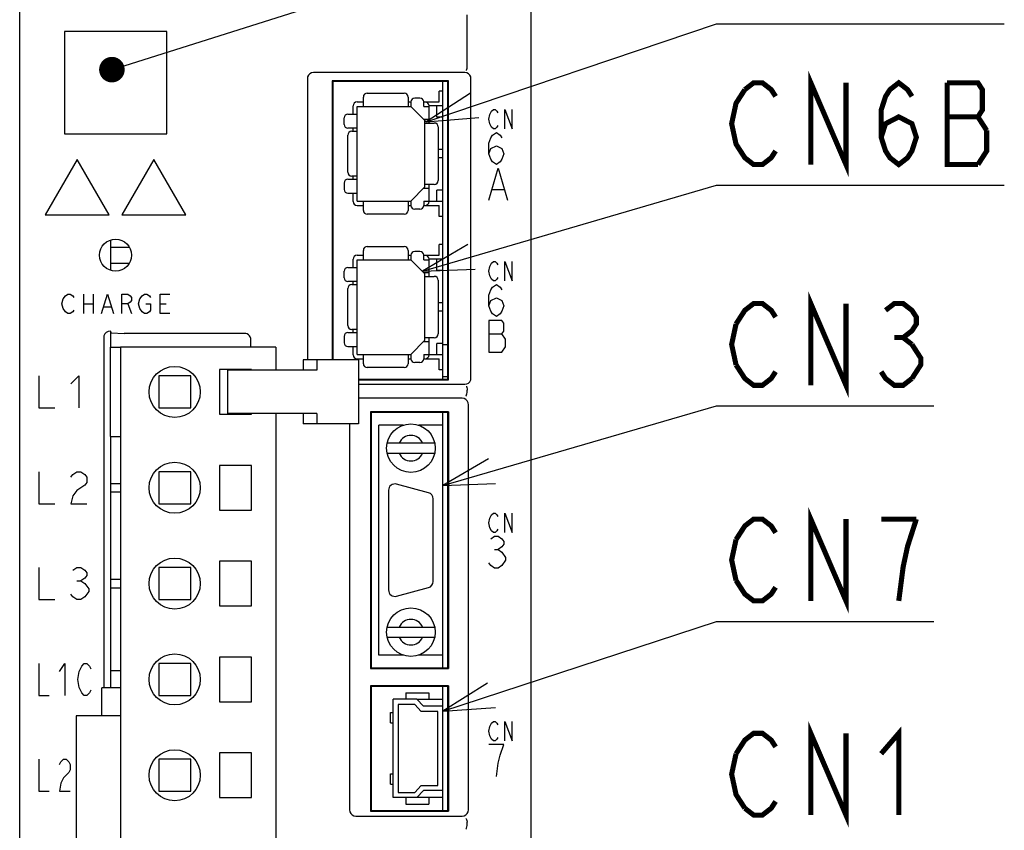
# Model space of a CAD drawing. Extents: x 78 to 816, y 33 to 540.
# Tile 7 of 21: x 420 to 497, y 355 to 419. Entities that reach past the tile are written whole.
import ezdxf

# ---------------------------------------------------------------- set-up
doc = ezdxf.new("R2010")
doc.units = 0
doc.header["$LTSCALE"] = 46.2
doc.layers.get('0').update_dxf_attribs({"linetype": 'CONTINUOUS'})
for name, color, linetype in [('ALL_AXIS', 7, 'CONTINUOUS'), ('ALL_CURVE', 7, 'CONTINUOUS'), ('ALL_FEATURES', 7, 'CONTINUOUS'), ('ALL_NOTE', 7, 'CONTINUOUS')]:
    doc.layers.add(name, color=color, linetype=linetype)

msp = doc.modelspace()

# ---------------------------------------------------------------- linework, layer by layer
at = {"color": 7, "linetype": 'CONTINUOUS'}
for p, q in [((427.1, 401.676), (427.1, 399.324)), ((427.1, 401.135), (428.575, 401.135)), ((427.1, 399.865), (428.575, 399.865)), ((427.1, 394.545), (427.1, 393.3)), ((427.1, 386.3), (427.1, 368)), ((451.077, 365.75), (453.1, 365.75)), ((453.1, 358.05), (451.077, 358.05))]:
    msp.add_line(p, q, dxfattribs=at)
at = {"layer": 'ALL_AXIS', "color": 7, "linetype": 'CONTINUOUS'}
for p, q in [((453.1, 390.8), (453.1, 414.1)), ((453.1, 413.35), (452.8, 413.35)), ((453.1, 403.54), (452.8, 403.54)), ((453.1, 401.35), (452.8, 401.35)), ((427.875, 393.3), (427.875, 311.3)), ((440.025, 393.3), (427.875, 393.3)), ((440.025, 393.3), (440.025, 391.5)), ((453.1, 393.5), (453.5, 393.5)), ((435.625, 391.55), (435.625, 388.05)), ((438.125, 391.55), (435.625, 391.55)), ((436.243, 391.5), (436.243, 388.1)), ((442.98, 391.5), (436.243, 391.5)), ((438.125, 391.5), (438.125, 391.55)), ((453.1, 391.54), (452.8, 391.54)), ((430.875, 391.05), (430.875, 388.55)), ((433.375, 391.05), (430.875, 391.05)), ((433.375, 388.55), (433.375, 391.05)), ((453.1, 391), (453.5, 391)), ((430.875, 388.55), (433.375, 388.55)), ((453.1, 368.2), (453.1, 388.2)), ((435.625, 388.05), (438.125, 388.05)), ((442.98, 388.1), (436.243, 388.1)), ((438.125, 388.05), (438.125, 388.1)), ((440.025, 388.1), (440.025, 311.3)), ((449.992, 387.2), (448.1, 387.2)), ((453.1, 387.2), (451.208, 387.2)), ((435.625, 384.05), (435.625, 380.55)), ((438.125, 384.05), (435.625, 384.05)), ((438.125, 380.55), (438.125, 384.05)), ((448.85, 382.1), (448.85, 374.3)), ((451.979, 381.913), (449.479, 382.583)), ((452.35, 374.97), (452.35, 381.43)), ((435.625, 380.55), (438.125, 380.55)), ((435.625, 376.55), (435.625, 373.05)), ((438.125, 376.55), (435.625, 376.55)), ((438.125, 373.05), (438.125, 376.55)), ((449.479, 373.817), (451.979, 374.487)), ((435.625, 373.05), (438.125, 373.05)), ((435.625, 369.05), (435.625, 365.55)), ((438.125, 369.05), (435.625, 369.05)), ((438.125, 365.55), (438.125, 369.05)), ((449.992, 369.2), (448.1, 369.2)), ((453.1, 369.2), (451.208, 369.2)), ((453.1, 365.2), (453.1, 366.75)), ((435.625, 365.55), (438.125, 365.55)), ((424.425, 364.45), (424.425, 340.15)), ((427.875, 364.45), (424.425, 364.45)), ((435.625, 361.55), (435.625, 358.05)), ((438.125, 361.55), (435.625, 361.55)), ((438.125, 358.05), (438.125, 361.55)), ((453.1, 357.05), (453.1, 358.6)), ((435.625, 358.05), (438.125, 358.05))]:
    msp.add_line(p, q, dxfattribs=at)
for centre in [(432.125, 389.8), (432.125, 382.3), (432.125, 374.8), (432.125, 367.3), (432.125, 359.8)]:
    msp.add_circle(centre, 2, dxfattribs=at)
for centre, start, end in [((449.35, 382.1), 75, 180), ((451.85, 381.43), 0, 75), ((449.35, 374.3), 180, 285), ((451.85, 374.97), 285, 360)]:
    msp.add_arc(centre, 0.5, start, end, dxfattribs=at)
at = {"layer": 'ALL_CURVE', "color": 4, "linetype": 'CONTINUOUS'}
for p, q in [((456.705, 411.15), (456.775, 411.525)), ((456.775, 411.525), (456.914, 411.775)), ((456.914, 411.775), (457.053, 411.9)), ((457.053, 411.9), (457.193, 411.9)), ((457.193, 411.9), (457.332, 411.775)), ((457.332, 411.775), (457.402, 411.65)), ((457.959, 410.4), (457.959, 411.9)), ((457.959, 411.9), (458.516, 410.4)), ((458.516, 410.4), (458.516, 411.9)), ((456.775, 410.775), (456.705, 411.15)), ((456.914, 410.525), (456.775, 410.775)), ((457.053, 410.4), (456.914, 410.525)), ((457.332, 410.525), (457.193, 410.4)), ((457.402, 410.65), (457.332, 410.525)), ((456.85, 409.683), (456.995, 409.892)), ((456.995, 409.892), (457.286, 410.1)), ((457.193, 410.4), (457.053, 410.4)), ((457.286, 410.1), (457.576, 409.892)), ((457.576, 409.892), (457.721, 409.683)), ((456.705, 409.267), (456.85, 409.683)), ((456.705, 408.433), (456.705, 409.267)), ((456.85, 408.85), (457.286, 409.058)), ((457.286, 409.058), (457.721, 408.85)), ((456.705, 408.433), (456.85, 408.85)), ((456.85, 408.017), (456.705, 408.433)), ((457.721, 408.85), (457.866, 408.433)), ((457.866, 408.433), (457.721, 408.017)), ((424.5, 408), (422, 403.67)), ((427, 403.67), (424.5, 408)), ((430.5, 408), (428, 403.67)), ((433, 403.67), (430.5, 408)), ((456.995, 407.808), (456.85, 408.017)), ((457.286, 407.6), (456.995, 407.808)), ((457.576, 407.808), (457.286, 407.6)), ((457.721, 408.017), (457.576, 407.808)), ((456.705, 404.8), (457.431, 407.3)), ((457.431, 407.3), (458.156, 404.8)), ((456.995, 405.633), (457.866, 405.633)), ((422, 403.67), (427, 403.67)), ((428, 403.67), (433, 403.67)), ((456.775, 399.625), (456.914, 399.875)), ((456.914, 399.875), (457.053, 400)), ((457.053, 400), (457.193, 400)), ((457.193, 400), (457.332, 399.875)), ((457.332, 399.875), (457.402, 399.75)), ((457.959, 398.5), (457.959, 400)), ((457.959, 400), (458.516, 398.5)), ((458.516, 398.5), (458.516, 400)), ((456.705, 399.25), (456.775, 399.625)), ((456.775, 398.875), (456.705, 399.25)), ((456.914, 398.625), (456.775, 398.875)), ((457.053, 398.5), (456.914, 398.625)), ((456.995, 397.992), (457.286, 398.2)), ((457.193, 398.5), (457.053, 398.5)), ((457.332, 398.625), (457.193, 398.5)), ((457.286, 398.2), (457.576, 397.992)), ((457.402, 398.75), (457.332, 398.625)), ((423.581, 397.325), (423.769, 397.45)), ((423.769, 397.45), (423.956, 397.45)), ((423.956, 397.45), (424.144, 397.325)), ((424.988, 397.45), (424.988, 395.95)), ((425.738, 397.45), (425.738, 395.95)), ((426.394, 395.95), (426.863, 397.45)), ((426.863, 397.45), (427.331, 395.95)), ((427.988, 395.95), (427.988, 397.45)), ((427.988, 397.45), (428.456, 397.45)), ((428.456, 397.45), (428.644, 397.325)), ((429.581, 397.325), (429.769, 397.45)), ((429.769, 397.45), (429.956, 397.45)), ((429.956, 397.45), (430.144, 397.325)), ((430.988, 395.95), (430.988, 397.45)), ((430.988, 397.45), (431.738, 397.45)), ((456.705, 397.367), (456.85, 397.783)), ((456.85, 397.783), (456.995, 397.992)), ((457.576, 397.992), (457.721, 397.783)), ((423.3, 396.7), (423.394, 397.075)), ((423.394, 396.325), (423.3, 396.7)), ((423.394, 397.075), (423.581, 397.325)), ((424.144, 397.325), (424.238, 397.2)), ((424.988, 396.7), (425.738, 396.7)), ((428.456, 396.7), (427.988, 396.7)), ((428.644, 396.825), (428.456, 396.7)), ((428.456, 396.7), (428.738, 395.95)), ((428.644, 397.325), (428.738, 397.2)), ((428.738, 396.95), (428.644, 396.825)), ((428.738, 397.2), (428.738, 396.95)), ((429.3, 396.7), (429.394, 397.075)), ((429.394, 396.325), (429.3, 396.7)), ((429.394, 397.075), (429.581, 397.325)), ((429.863, 396.7), (430.238, 396.7)), ((430.144, 397.325), (430.238, 397.2)), ((430.238, 396.7), (430.238, 396.2)), ((430.988, 396.7), (431.456, 396.7)), ((456.705, 396.533), (456.705, 397.367)), ((456.705, 396.533), (456.85, 396.95)), ((456.85, 396.95), (457.286, 397.158)), ((457.286, 397.158), (457.721, 396.95)), ((457.721, 396.95), (457.866, 396.533)), ((423.581, 396.075), (423.394, 396.325)), ((423.769, 395.95), (423.581, 396.075)), ((423.956, 395.95), (423.769, 395.95)), ((424.144, 396.075), (423.956, 395.95)), ((424.238, 396.2), (424.144, 396.075)), ((426.581, 396.45), (427.144, 396.45)), ((429.581, 396.075), (429.394, 396.325)), ((429.769, 395.95), (429.581, 396.075)), ((429.956, 395.95), (429.769, 395.95)), ((430.144, 396.075), (429.956, 395.95)), ((430.238, 396.2), (430.144, 396.075)), ((431.738, 395.95), (430.988, 395.95)), ((456.85, 396.117), (456.705, 396.533)), ((456.995, 395.908), (456.85, 396.117)), ((457.286, 395.7), (456.995, 395.908)), ((457.576, 395.908), (457.286, 395.7)), ((457.721, 396.117), (457.576, 395.908)), ((457.866, 396.533), (457.721, 396.117)), ((456.705, 395.4), (456.705, 392.9)), ((457.721, 395.4), (456.705, 395.4)), ((457.866, 395.192), (457.721, 395.4)), ((457.866, 394.567), (457.866, 395.192)), ((456.705, 394.358), (457.721, 394.358)), ((457.721, 394.358), (457.866, 394.567)), ((458.011, 393.942), (457.721, 394.358)), ((458.011, 393.317), (458.011, 393.942)), ((456.705, 392.9), (457.721, 392.9)), ((457.721, 392.9), (458.011, 393.317)), ((421.5, 391.05), (421.5, 388.55)), ((424, 390.425), (424.625, 391.05)), ((424.625, 391.05), (424.625, 388.55)), ((421.5, 388.55), (422.75, 388.55)), ((421.5, 383.55), (421.5, 381.05)), ((424.156, 383.342), (424.469, 383.55)), ((424.469, 383.55), (424.781, 383.55)), ((424.781, 383.55), (425.094, 383.342)), ((424, 383.133), (424.156, 383.342)), ((425.094, 383.342), (425.25, 383.133)), ((425.25, 383.133), (425.25, 382.717)), ((424.469, 382.092), (424.156, 381.675)), ((425.094, 382.508), (424.469, 382.092)), ((425.25, 382.717), (425.094, 382.508)), ((424.156, 381.675), (424, 381.05)), ((421.5, 381.05), (422.75, 381.05)), ((424, 381.05), (425.25, 381.05)), ((456.705, 379.55), (456.775, 379.925)), ((456.775, 379.925), (456.914, 380.175)), ((456.914, 380.175), (457.053, 380.3)), ((457.053, 380.3), (457.193, 380.3)), ((457.193, 380.3), (457.332, 380.175)), ((457.332, 380.175), (457.402, 380.05)), ((457.959, 378.8), (457.959, 380.3)), ((457.959, 380.3), (458.516, 378.8)), ((458.516, 378.8), (458.516, 380.3)), ((456.775, 379.175), (456.705, 379.55)), ((456.914, 378.925), (456.775, 379.175)), ((457.053, 378.8), (456.914, 378.925)), ((457.332, 378.925), (457.193, 378.8)), ((457.402, 379.05), (457.332, 378.925)), ((456.85, 378.292), (457.14, 378.5)), ((457.193, 378.8), (457.053, 378.8)), ((457.14, 378.5), (457.431, 378.5)), ((457.431, 378.5), (457.721, 378.292)), ((457.721, 378.292), (457.866, 378.083)), ((457.14, 377.458), (457.431, 377.458)), ((457.721, 377.667), (457.431, 377.458)), ((457.431, 377.458), (457.721, 377.25)), ((457.866, 377.875), (457.721, 377.667)), ((457.866, 378.083), (457.866, 377.875)), ((457.721, 377.25), (458.011, 376.833)), ((458.011, 376.625), (457.721, 376.208)), ((458.011, 376.833), (458.011, 376.625)), ((421.5, 376.05), (421.5, 373.55)), ((424.156, 375.842), (424.469, 376.05)), ((424.469, 376.05), (424.781, 376.05)), ((424.781, 376.05), (425.094, 375.842)), ((425.094, 375.842), (425.25, 375.633)), ((456.85, 376.208), (456.705, 376.417)), ((457.14, 376), (456.85, 376.208)), ((457.431, 376), (457.14, 376)), ((457.721, 376.208), (457.431, 376)), ((425.094, 375.217), (424.781, 375.008)), ((425.25, 375.425), (425.094, 375.217)), ((425.25, 375.633), (425.25, 375.425)), ((424.469, 375.008), (424.781, 375.008)), ((424.781, 375.008), (425.094, 374.8)), ((425.094, 374.8), (425.406, 374.383)), ((425.406, 374.383), (425.406, 374.175)), ((421.5, 373.55), (422.75, 373.55)), ((424.156, 373.758), (424, 373.967)), ((424.469, 373.55), (424.156, 373.758)), ((424.781, 373.55), (424.469, 373.55)), ((425.094, 373.758), (424.781, 373.55)), ((425.406, 374.175), (425.094, 373.758)), ((421.5, 368.55), (421.5, 366.05)), ((423.125, 367.925), (423.531, 368.55)), ((423.531, 368.55), (423.531, 366.05)), ((424.648, 367.925), (424.852, 368.342)), ((424.852, 368.342), (425.055, 368.55)), ((425.055, 368.55), (425.258, 368.55)), ((425.258, 368.55), (425.461, 368.342)), ((425.461, 368.342), (425.562, 368.133)), ((424.547, 367.3), (424.648, 367.925)), ((424.648, 366.675), (424.547, 367.3)), ((424.852, 366.258), (424.648, 366.675)), ((421.5, 366.05), (422.312, 366.05)), ((425.055, 366.05), (424.852, 366.258)), ((425.258, 366.05), (425.055, 366.05)), ((425.461, 366.258), (425.258, 366.05)), ((425.562, 366.467), (425.461, 366.258)), ((456.705, 363.25), (456.775, 363.625)), ((456.775, 363.625), (456.914, 363.875)), ((456.914, 363.875), (457.053, 364)), ((457.053, 364), (457.193, 364)), ((457.193, 364), (457.332, 363.875)), ((457.332, 363.875), (457.402, 363.75)), ((457.959, 362.5), (457.959, 364)), ((457.959, 364), (458.516, 362.5)), ((458.516, 362.5), (458.516, 364)), ((456.775, 362.875), (456.705, 363.25)), ((456.914, 362.625), (456.775, 362.875)), ((457.402, 362.75), (457.332, 362.625)), ((457.866, 362.2), (456.705, 362.2)), ((457.053, 362.5), (456.914, 362.625)), ((457.193, 362.5), (457.053, 362.5)), ((457.332, 362.625), (457.193, 362.5)), ((457.576, 361.367), (457.866, 362.2)), ((457.431, 360.742), (457.576, 361.367)), ((421.5, 361.05), (421.5, 358.55)), ((423.125, 360.633), (423.227, 360.842)), ((423.227, 360.842), (423.43, 361.05)), ((423.43, 361.05), (423.633, 361.05)), ((423.633, 361.05), (423.836, 360.842)), ((423.836, 360.842), (423.938, 360.633)), ((423.938, 360.633), (423.938, 360.217)), ((457.286, 359.7), (457.431, 360.742)), ((423.836, 360.008), (423.43, 359.592)), ((423.938, 360.217), (423.836, 360.008)), ((423.227, 359.175), (423.125, 358.55)), ((423.43, 359.592), (423.227, 359.175)), ((421.5, 358.55), (422.312, 358.55)), ((423.125, 358.55), (423.938, 358.55))]:
    msp.add_line(p, q, dxfattribs=at)
at = {"layer": 'ALL_FEATURES', "color": 7, "linetype": 'CONTINUOUS'}
for p, q in [((420, 273.009), (420, 439)), ((460, 281), (460, 439)), ((455, 415.246), (455, 419.318)), ((423.5, 418), (423.5, 410)), ((431.5, 418), (423.5, 418)), ((431.5, 410), (431.5, 418)), ((454.81, 414.8), (442.99, 414.8)), ((442.5, 414.31), (442.5, 392.3)), ((444.448, 414.152), (444.448, 392.3)), ((444.448, 414.152), (444.5, 414.1)), ((453.552, 414.152), (444.448, 414.152)), ((444.5, 414.1), (444.5, 392.3)), ((453.5, 414.1), (444.5, 414.1)), ((453.552, 414.152), (453.5, 414.1)), ((453.5, 390.8), (453.5, 414.1)), ((453.552, 390.748), (453.552, 414.152)), ((455.3, 390.89), (455.3, 414.31)), ((446.88, 412.15), (446.88, 412.88)), ((447.18, 413.18), (450.08, 413.18)), ((450.38, 412.88), (450.38, 412.15)), ((452.8, 412.5), (452.8, 413.35)), ((446.08, 411.545), (446.08, 412.18)), ((446.4, 412.5), (446.88, 412.5)), ((446.4, 404.74), (446.4, 412.15)), ((446.4, 412.15), (450.6, 412.15)), ((450.38, 412.5), (450.6, 412.5)), ((450.6, 412.495), (450.6, 412.15)), ((451.7, 411.05), (450.6, 412.15)), ((451.3, 412.795), (450.9, 412.795)), ((451.6, 412.5), (452.8, 412.5)), ((451.6, 412.15), (451.6, 412.495)), ((451.6, 412.15), (452.02, 412.15)), ((452.02, 410.845), (452.02, 412.18)), ((453.1, 412.18), (452.02, 412.18)), ((452.62, 411.3), (452.62, 412.18)), ((445.67, 411.545), (446.4, 411.545)), ((453.1, 411.3), (452.62, 411.3)), ((445.37, 410.74), (445.37, 411.245)), ((451.6, 411.15), (452.02, 411.15)), ((451.7, 405.84), (451.7, 411.05)), ((451.7, 410.845), (452.43, 410.845)), ((452.73, 410.545), (452.73, 406.345)), ((423.5, 410), (431.5, 410)), ((445.669, 406.995), (445.669, 409.895)), ((446.4, 410.44), (445.67, 410.44)), ((445.969, 410.195), (446.4, 410.195)), ((446.08, 410.195), (446.08, 410.44)), ((453.1, 408.765), (452.73, 408.765)), ((453.1, 408.125), (452.73, 408.125)), ((446.4, 406.695), (445.969, 406.695)), ((446.08, 406.45), (446.08, 406.695)), ((445.37, 406.15), (445.37, 405.645)), ((445.67, 406.45), (446.4, 406.45)), ((452.43, 406.045), (451.7, 406.045)), ((452.02, 404.71), (452.02, 406.045)), ((445.67, 405.345), (446.4, 405.345)), ((446.08, 404.71), (446.08, 405.345)), ((450.6, 404.74), (451.7, 405.84)), ((451.6, 405.74), (452.02, 405.74)), ((452.62, 404.71), (452.62, 405.59)), ((453.1, 405.59), (452.62, 405.59)), ((446.4, 404.74), (450.6, 404.74)), ((446.4, 404.39), (446.88, 404.39)), ((446.88, 404.01), (446.88, 404.74)), ((450.38, 404.74), (450.38, 404.01)), ((450.38, 404.39), (450.6, 404.39)), ((450.6, 404.74), (450.6, 404.395)), ((451.6, 404.74), (451.6, 404.395)), ((451.6, 404.74), (452.02, 404.74)), ((451.6, 404.39), (452.8, 404.39)), ((453.1, 404.71), (452.02, 404.71)), ((452.8, 403.54), (452.8, 404.39)), ((450.08, 403.71), (447.18, 403.71)), ((451.3, 404.095), (450.9, 404.095)), ((452.8, 400.5), (452.8, 401.35)), ((446.4, 400.5), (446.88, 400.5)), ((446.88, 400.15), (446.88, 400.88)), ((447.18, 401.18), (450.08, 401.18)), ((450.38, 400.88), (450.38, 400.15)), ((450.38, 400.5), (450.6, 400.5)), ((450.6, 400.495), (450.6, 400.15)), ((451.3, 400.795), (450.9, 400.795)), ((451.6, 400.5), (452.8, 400.5)), ((451.6, 400.15), (451.6, 400.495)), ((446.08, 399.545), (446.08, 400.18)), ((446.4, 392.74), (446.4, 400.15)), ((446.4, 400.15), (450.6, 400.15)), ((451.7, 399.05), (450.6, 400.15)), ((451.6, 400.15), (452.02, 400.15)), ((452.02, 398.845), (452.02, 400.18)), ((453.1, 400.18), (452.02, 400.18)), ((452.62, 399.3), (452.62, 400.18)), ((445.37, 398.74), (445.37, 399.245)), ((445.67, 399.545), (446.4, 399.545)), ((451.6, 399.15), (452.02, 399.15)), ((451.7, 393.84), (451.7, 399.05)), ((453.1, 399.3), (452.62, 399.3)), ((446.4, 398.44), (445.67, 398.44)), ((445.969, 398.195), (446.4, 398.195)), ((446.08, 398.195), (446.08, 398.44)), ((451.7, 398.845), (452.43, 398.845)), ((452.73, 398.545), (452.73, 394.345)), ((445.669, 394.995), (445.669, 397.895)), ((453.1, 396.765), (452.73, 396.765)), ((453.1, 396.125), (452.73, 396.125)), ((427.07, 394.545), (427.1, 394.545)), ((427.161, 394.418), (427.1, 394.545)), ((427.161, 394.418), (428.179, 394.382)), ((437.582, 394.382), (428.179, 394.382)), ((445.67, 394.45), (446.4, 394.45)), ((446.4, 394.695), (445.969, 394.695)), ((446.08, 394.45), (446.08, 394.695)), ((426.57, 394.046), (426.57, 366.65)), ((438.082, 393.3), (438.082, 393.882)), ((445.37, 394.15), (445.37, 393.645)), ((450.6, 392.74), (451.7, 393.84)), ((451.6, 393.74), (452.02, 393.74)), ((452.43, 394.045), (451.7, 394.045)), ((452.02, 392.71), (452.02, 394.045)), ((452.62, 392.71), (452.62, 393.59)), ((453.1, 393.59), (452.62, 393.59)), ((427.1, 386.3), (427.1, 393.3)), ((427.1, 393.3), (427.875, 393.3)), ((445.67, 393.345), (446.4, 393.345)), ((446.08, 392.71), (446.08, 393.345)), ((442.184, 392.3), (442.184, 391.5)), ((446.49, 392.3), (442.184, 392.3)), ((443.254, 392.3), (443.254, 391.5)), ((446.4, 392.74), (450.6, 392.74)), ((446.4, 392.39), (446.88, 392.39)), ((446.49, 392.3), (446.49, 387.3)), ((446.88, 392.01), (446.88, 392.74)), ((450.38, 392.74), (450.38, 392.01)), ((450.38, 392.39), (450.6, 392.39)), ((450.6, 392.74), (450.6, 392.395)), ((451.3, 392.095), (450.9, 392.095)), ((451.6, 392.74), (451.6, 392.395)), ((451.6, 392.74), (452.02, 392.74)), ((451.6, 392.39), (452.8, 392.39)), ((453.1, 392.71), (452.02, 392.71)), ((452.8, 391.54), (452.8, 392.39)), ((443.254, 391.5), (442.98, 391.5)), ((450.08, 391.71), (447.18, 391.71)), ((446.49, 390.8), (453.5, 390.8)), ((446.49, 390.748), (453.552, 390.748)), ((453.552, 390.748), (453.5, 390.8)), ((446.49, 390.4), (454.81, 390.4)), ((455, 389.783), (455, 389.95)), ((454.6, 389.3), (446.49, 389.3)), ((447.448, 388.252), (447.448, 368.148)), ((447.448, 388.252), (447.5, 388.2)), ((453.552, 388.252), (447.448, 388.252)), ((447.5, 388.2), (447.5, 368.2)), ((453.5, 388.2), (447.5, 388.2)), ((453.552, 388.252), (453.5, 388.2)), ((453.5, 368.2), (453.5, 388.2)), ((453.552, 388.252), (453.552, 368.148)), ((455.1, 357.1), (455.1, 388.8)), ((442.184, 388.1), (442.184, 387.3)), ((443.254, 388.1), (442.98, 388.1)), ((443.254, 388.1), (443.254, 387.3)), ((446.49, 387.3), (442.184, 387.3)), ((445.8, 387.3), (445.8, 357.1)), ((448.1, 369.2), (448.1, 387.2)), ((427.1, 386.3), (427.875, 386.3)), ((452.457, 385.8), (448.743, 385.8)), ((448.743, 385), (452.457, 385)), ((430.875, 383.55), (430.875, 381.05)), ((433.375, 383.55), (430.875, 383.55)), ((433.375, 381.05), (433.375, 383.55)), ((427.875, 382.62), (427.1, 382.62)), ((427.1, 381.98), (427.875, 381.98)), ((430.875, 381.05), (433.375, 381.05)), ((430.875, 376.05), (430.875, 373.55)), ((433.375, 376.05), (430.875, 376.05)), ((433.375, 373.55), (433.375, 376.05)), ((427.875, 375.12), (427.1, 375.12)), ((427.1, 374.48), (427.875, 374.48)), ((430.875, 373.55), (433.375, 373.55)), ((448.743, 371.4), (452.457, 371.4)), ((448.743, 370.6), (452.457, 370.6)), ((430.875, 368.55), (430.875, 366.05)), ((433.375, 368.55), (430.875, 368.55)), ((433.375, 366.05), (433.375, 368.55)), ((447.448, 368.148), (447.5, 368.2)), ((447.448, 368.148), (453.552, 368.148)), ((447.5, 368.2), (453.5, 368.2)), ((453.552, 368.148), (453.5, 368.2)), ((427.1, 368), (427.1, 366.65)), ((427.1, 368), (427.875, 368)), ((426.435, 364.45), (426.435, 366.65)), ((427.875, 366.65), (426.435, 366.65)), ((447.448, 366.802), (447.448, 356.998)), ((453.552, 366.802), (447.448, 366.802)), ((447.448, 366.802), (447.5, 366.75)), ((447.5, 366.75), (447.5, 357.05)), ((453.5, 366.75), (447.5, 366.75)), ((453.552, 366.802), (453.5, 366.75)), ((453.5, 357.05), (453.5, 366.75)), ((453.552, 366.802), (453.552, 356.998)), ((430.875, 366.05), (433.375, 366.05)), ((450.2, 366.25), (450.2, 365.75)), ((450.2, 366.25), (452, 366.25)), ((452, 366.25), (452, 365.75)), ((449.2, 358.05), (449.2, 365.75)), ((451.077, 365.75), (449.2, 365.75)), ((449.6, 365.35), (449.6, 358.45)), ((450.9, 365.35), (449.6, 365.35)), ((451.4, 364.8), (450.9, 365.35)), ((451.077, 365.75), (451.577, 365.2)), ((453.1, 365.2), (451.577, 365.2)), ((453.1, 358.6), (453.1, 365.2)), ((449.01, 363.9), (449.01, 364.7)), ((449.01, 364.7), (449.2, 364.7)), ((452.7, 364.8), (451.4, 364.8)), ((452.7, 359), (452.7, 364.8)), ((449.01, 363.9), (449.2, 363.9)), ((430.875, 361.05), (430.875, 358.55)), ((433.375, 361.05), (430.875, 361.05)), ((433.375, 358.55), (433.375, 361.05)), ((449.01, 359.1), (449.01, 359.9)), ((449.01, 359.9), (449.2, 359.9)), ((449.01, 359.1), (449.2, 359.1)), ((450.9, 358.45), (451.4, 359)), ((451.4, 359), (452.7, 359)), ((430.875, 358.55), (433.375, 358.55)), ((449.6, 358.45), (450.9, 358.45)), ((451.577, 358.6), (451.077, 358.05)), ((453.1, 358.6), (451.577, 358.6)), ((451.077, 358.05), (449.2, 358.05)), ((450.2, 358.05), (450.2, 357.55)), ((450.2, 357.55), (452, 357.55)), ((452, 358.05), (452, 357.55)), ((446.3, 356.6), (454.6, 356.6)), ((447.448, 356.998), (447.5, 357.05)), ((447.448, 356.998), (453.552, 356.998)), ((447.5, 357.05), (453.5, 357.05)), ((453.552, 356.998), (453.5, 357.05)), ((455, 355.883), (455, 356.117))]:
    msp.add_line(p, q, dxfattribs=at)
for points in [[(454.942, 414.952), (454.962, 414.989), (454.98, 415.056), (454.993, 415.145), (455, 415.25)], [(442.99, 414.8), (442.836, 414.776), (442.7, 414.707), (442.593, 414.6), (442.524, 414.464), (442.5, 414.31)], [(455.3, 414.31), (455.276, 414.464), (455.207, 414.6), (455.1, 414.707), (454.964, 414.776), (454.81, 414.8)], [(427.07, 394.545), (426.915, 394.521), (426.776, 394.45), (426.665, 394.34), (426.594, 394.2), (426.57, 394.046)], [(438.082, 393.882), (438.07, 393.992), (438.033, 394.099), (437.973, 394.195), (437.892, 394.274), (437.796, 394.334), (437.691, 394.37), (437.582, 394.382)], [(454.81, 390.4), (454.964, 390.424), (455.1, 390.493), (455.207, 390.6), (455.276, 390.736), (455.3, 390.89)], [(454.885, 389.479), (454.91, 389.501), (454.94, 389.56), (454.971, 389.651), (454.998, 389.761)], [(454.942, 390.248), (454.962, 390.212), (454.98, 390.144), (454.993, 390.054), (455, 389.95)], [(454.998, 389.761), (454.999, 389.768), (455, 389.775), (455, 389.783)], [(455.1, 388.8), (455.076, 388.955), (455.005, 389.094), (454.894, 389.205), (454.755, 389.276), (454.6, 389.3)], [(445.8, 357.1), (445.824, 356.945), (445.895, 356.806), (446.006, 356.695), (446.145, 356.624), (446.3, 356.6)], [(454.6, 356.6), (454.755, 356.624), (454.894, 356.695), (455.005, 356.806), (455.076, 356.945), (455.1, 357.1)], [(454.885, 356.421), (454.91, 356.399), (454.94, 356.34), (454.971, 356.249), (454.998, 356.139)], [(454.885, 355.579), (454.91, 355.601), (454.94, 355.66), (454.971, 355.751), (454.998, 355.861)], [(455, 356.117), (455, 356.125), (454.999, 356.132), (454.998, 356.139)], [(454.998, 355.861), (454.999, 355.868), (455, 355.875), (455, 355.883)]]:
    msp.add_lwpolyline(points, dxfattribs=at)
at = {"layer": 'ALL_FEATURES', "color": 1, "linetype": 'CONTINUOUS', "const_width": 0.084}
for points in [[(453.1, 390.8), (453.1, 414.1)], [(453.1, 368.2), (453.1, 388.2)], [(453.1, 365.2), (453.1, 366.75)], [(453.1, 357.05), (453.1, 358.6)]]:
    msp.add_lwpolyline(points, dxfattribs=at)
at = {"layer": 'ALL_FEATURES', "color": 7, "linetype": 'CONTINUOUS'}
for centre, radius in [((427.5, 400.5), 1.25), ((450.6, 385.4), 1.9), ((450.6, 371), 1.9)]:
    msp.add_circle(centre, radius, dxfattribs=at)
for centre, radius, start, end in [((447.18, 412.88), 0.3, 90, 180), ((450.08, 412.88), 0.3, 0, 90), ((446.4, 412.18), 0.32, 90, 180), ((450.9, 412.495), 0.3, 90, 180), ((451.3, 412.495), 0.3, 0, 90), ((451.7, 412.18), 0.32, 0, 90), ((445.67, 411.245), 0.3, 90, 180), ((445.67, 410.74), 0.3, 180, 270), ((452.43, 410.545), 0.3, 0, 90), ((445.969, 409.895), 0.3, 90, 180), ((445.969, 406.995), 0.3, 180, 270), ((445.67, 406.15), 0.3, 90, 180), ((452.43, 406.345), 0.3, 270, 360), ((445.67, 405.645), 0.3, 180, 270), ((446.4, 404.71), 0.32, 180, 270), ((450.9, 404.395), 0.3, 180, 270), ((451.3, 404.395), 0.3, 270, 360), ((451.7, 404.71), 0.32, 270, 360), ((447.18, 404.01), 0.3, 180, 270), ((450.08, 404.01), 0.3, 270, 360), ((446.4, 400.18), 0.32, 90, 180), ((447.18, 400.88), 0.3, 90, 180), ((450.08, 400.88), 0.3, 0, 90), ((450.9, 400.495), 0.3, 90, 180), ((451.3, 400.495), 0.3, 0, 90), ((451.7, 400.18), 0.32, 0, 90), ((445.67, 399.245), 0.3, 90, 180), ((445.67, 398.74), 0.3, 180, 270), ((445.969, 397.895), 0.3, 90, 180), ((452.43, 398.545), 0.3, 0, 90), ((445.67, 394.15), 0.3, 90, 180), ((445.969, 394.995), 0.3, 180, 270), ((452.43, 394.345), 0.3, 270, 360), ((445.67, 393.645), 0.3, 180, 270), ((446.4, 392.71), 0.32, 180, 270), ((450.9, 392.395), 0.3, 180, 270), ((451.3, 392.395), 0.3, 270, 360), ((451.7, 392.71), 0.32, 270, 360), ((447.18, 392.01), 0.3, 180, 270), ((450.08, 392.01), 0.3, 270, 360), ((450.6, 385.4), 1, 23.57818, 156.42182), ((450.6, 385.4), 1, 203.57818, 336.42182), ((450.6, 371), 1, 23.57818, 156.42182), ((450.6, 371), 1, 203.57818, 336.42182)]:
    msp.add_arc(centre, radius, start, end, dxfattribs=at)
at = {"layer": 'ALL_NOTE', "color": 2, "linetype": 'CONTINUOUS'}
for p, q in [((428.166, 415.325), (474.5, 429.994)), ((451.803, 410.947), (474.5, 418.618)), ((474.5, 418.618), (475, 418.618)), ((475, 418.618), (497.016, 418.618)), ((451.803, 410.947), (451.6, 411.15)), ((451.501, 399.249), (474.5, 405.993)), ((474.5, 405.993), (475, 405.993)), ((475, 405.993), (497.016, 405.993)), ((453.1, 382.474), (474.5, 388.718)), ((474.5, 388.718), (475, 388.718)), ((475, 388.718), (491.512, 388.718)), ((453.1, 364.806), (474.5, 371.845)), ((474.5, 371.845), (475, 371.845)), ((475, 371.845), (491.512, 371.845))]:
    msp.add_line(p, q, dxfattribs=at)
at = {"layer": 'ALL_NOTE', "color": 2, "linetype": 'CONTINUOUS', "const_width": 1}
msp.add_lwpolyline([(426.713, 415.023, 1), (427.713, 415.023, 1)], format="xyb", close=True, dxfattribs=at)
at = {"layer": 'ALL_NOTE', "color": 2, "linetype": 'CONTINUOUS', "const_width": 0.4}
for points in [[(481.88, 407.593), (481.88, 413.993), (484.632, 407.593), (484.632, 413.993)], [(479.128, 408.66), (478.784, 408.127), (478.096, 407.593), (477.408, 407.593), (476.72, 408.127), (476.376, 408.66), (476.032, 409.193), (475.688, 410.793), (476.032, 412.393), (476.72, 413.46)], [(476.72, 413.46), (477.408, 413.993), (478.096, 413.993), (478.784, 413.46), (479.128, 412.927)], [(487.384, 409.727), (487.728, 410.793), (488.76, 411.327), (489.792, 410.793), (490.136, 409.727), (489.792, 408.66), (489.448, 408.127), (488.76, 407.593), (488.072, 408.127), (487.728, 408.66), (487.384, 409.727), (487.384, 411.86), (487.728, 412.927), (488.072, 413.46), (488.76, 413.993), (489.448, 413.46), (489.792, 412.927)], [(492.544, 413.993), (492.544, 407.593), (494.952, 407.593)], [(495.64, 410.26), (494.952, 411.327), (495.296, 411.86), (495.296, 413.46), (494.952, 413.993), (492.544, 413.993)], [(492.544, 411.327), (494.952, 411.327)], [(494.952, 407.593), (495.64, 408.66), (495.64, 410.26)], [(481.88, 390.318), (481.88, 396.718), (484.632, 390.318), (484.632, 396.718)], [(476.032, 395.118), (476.72, 396.185), (477.408, 396.718), (478.096, 396.718), (478.784, 396.185), (479.128, 395.651)], [(487.728, 396.185), (488.416, 396.718), (489.104, 396.718), (489.792, 396.185), (490.136, 395.651), (490.136, 395.118), (489.792, 394.585), (489.104, 394.051), (489.792, 393.518)], [(476.032, 391.918), (475.688, 393.518), (476.032, 395.118)], [(488.416, 394.051), (489.104, 394.051)], [(489.792, 393.518), (490.48, 392.451), (490.48, 391.918), (489.792, 390.851)], [(479.128, 391.385), (478.784, 390.851), (478.096, 390.318), (477.408, 390.318), (476.72, 390.851), (476.032, 391.918)], [(489.792, 390.851), (489.104, 390.318), (488.416, 390.318), (487.728, 390.851), (487.384, 391.385)], [(481.88, 373.445), (481.88, 379.845), (484.632, 373.445), (484.632, 379.845)], [(476.032, 378.245), (476.72, 379.312), (477.408, 379.845), (478.096, 379.845), (478.784, 379.312), (479.128, 378.778)], [(490.136, 379.845), (487.384, 379.845)], [(488.76, 373.445), (489.104, 376.112), (489.448, 377.712), (490.136, 379.845)], [(476.032, 375.045), (475.688, 376.645), (476.032, 378.245)], [(479.128, 374.512), (478.784, 373.978), (478.096, 373.445), (477.408, 373.445), (476.72, 373.978), (476.032, 375.045)], [(481.88, 356.685), (481.88, 363.085), (484.632, 356.685), (484.632, 363.085)], [(487.384, 361.485), (488.76, 363.085), (488.76, 356.685)], [(476.032, 361.485), (476.72, 362.552), (477.408, 363.085), (478.096, 363.085), (478.784, 362.552), (479.128, 362.018)], [(476.72, 357.218), (476.032, 358.285), (475.688, 359.885), (476.032, 361.485)], [(479.128, 357.752), (478.784, 357.218), (478.096, 356.685), (477.408, 356.685), (476.72, 357.218)]]:
    msp.add_lwpolyline(points, dxfattribs=at)
at = {"layer": 'ALL_NOTE', "color": 2, "linetype": 'CONTINUOUS'}
for points in [[(455.272, 413.175), (451.803, 410.947), (455.912, 411.281)], [(455.058, 401.334), (451.501, 399.249), (455.62, 399.415)], [(456.66, 384.555), (453.1, 382.474), (457.22, 382.635)], [(456.587, 367.006), (453.1, 364.806), (457.212, 365.106)]]:
    msp.add_lwpolyline(points, dxfattribs=at)

doc.saveas('drawing.dxf')
